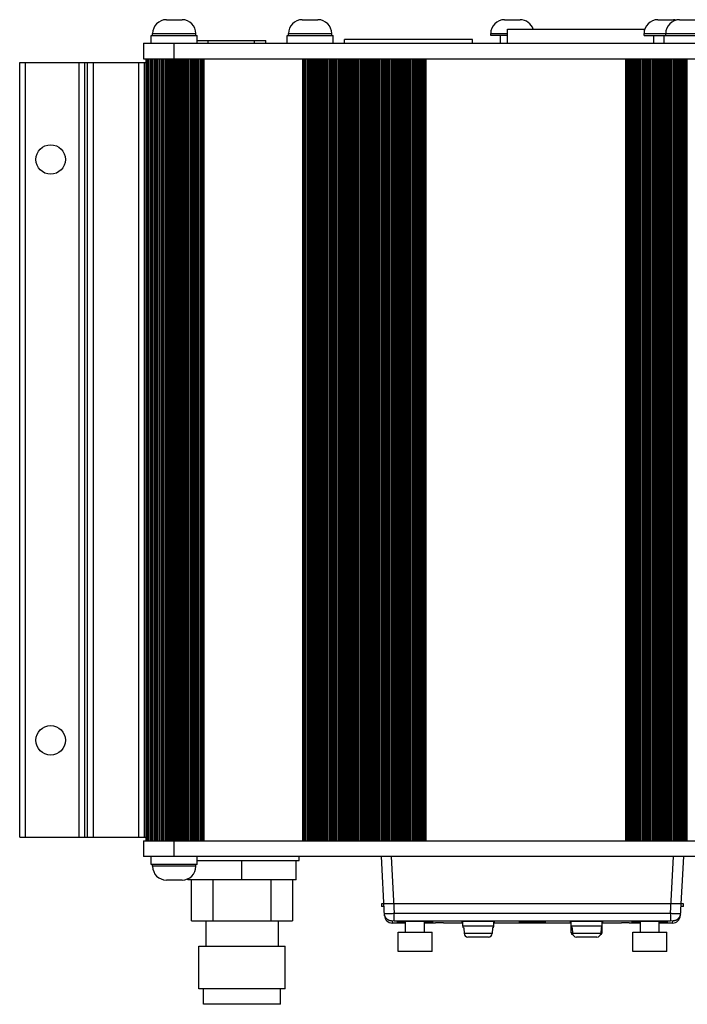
# Model space of a CAD drawing. Header units: inches. Extents: x 0 to 17, y 0 to 11.
# Tile 39 of 40: x 11.6 to 13.2, y 5.4 to 7.9. Entities that reach past the tile are written whole.
import ezdxf

# ---------------------------------------------------------------- set-up
doc = ezdxf.new("R2010")
doc.units = ezdxf.units.IN
doc.header["$LTSCALE"] = 0.935
doc.header["$MEASUREMENT"] = 0
doc.layers.get('0').update_dxf_attribs({"linetype": 'CONTINUOUS'})

msp = doc.modelspace()

# ---------------------------------------------------------------- linework, layer by layer
at = {"color": 7, "linetype": 'Continuous'}
for p, q in [((11.92574, 7.91903), (11.96549, 7.91903)), ((12.27122, 7.91903), (12.31096, 7.91903)), ((12.78499, 7.91903), (12.82474, 7.91903)), ((13.17476, 7.91903), (13.2145, 7.91903)), ((13.22988, 7.91903), (13.26962, 7.91903)), ((11.89074, 7.87903), (11.89074, 7.88403)), ((11.89074, 7.88403), (12.00049, 7.88403)), ((12.00049, 7.87903), (12.00049, 7.88403)), ((12.23622, 7.87903), (12.23622, 7.88403)), ((12.23622, 7.88403), (12.34596, 7.88403)), ((12.34596, 7.87903), (12.34596, 7.88403)), ((12.74999, 7.87903), (12.74999, 7.88403)), ((12.74999, 7.88403), (12.79306, 7.88403)), ((12.79306, 7.85903), (12.79306, 7.89466)), ((12.79306, 7.89466), (13.14151, 7.89466)), ((13.13976, 7.87903), (13.13976, 7.88403)), ((13.13976, 7.88403), (13.30462, 7.88403)), ((13.19488, 7.87903), (13.19488, 7.88403)), ((11.86786, 7.85903), (11.86786, 7.81966)), ((11.86786, 7.85903), (14.63164, 7.85903)), ((11.88696, 7.85903), (11.88696, 7.87903)), ((11.88696, 7.87903), (12.00427, 7.87903)), ((11.94562, 7.81966), (11.94562, 7.85903)), ((12.00427, 7.85903), (12.00427, 7.87903)), ((12.00427, 7.86582), (12.17873, 7.86582)), ((12.03207, 7.85903), (12.03207, 7.86582)), ((12.1492, 7.86582), (12.1492, 7.85903)), ((12.17873, 7.85903), (12.17873, 7.86582)), ((12.23243, 7.85903), (12.23243, 7.87903)), ((12.23243, 7.87903), (12.34974, 7.87903)), ((12.34974, 7.85903), (12.34974, 7.87903)), ((12.37884, 7.85903), (12.37884, 7.86903)), ((12.70384, 7.86903), (12.37884, 7.86903)), ((12.70384, 7.85903), (12.70384, 7.86903)), ((12.79306, 7.87903), (12.74999, 7.87903)), ((12.77487, 7.85903), (12.77487, 7.87903)), ((13.13976, 7.87903), (13.30841, 7.87903)), ((13.16463, 7.85903), (13.16463, 7.87903)), ((13.19109, 7.85903), (13.19109, 7.87903)), ((11.5529, 5.84132), (11.5529, 7.80982)), ((11.5529, 7.80982), (11.87377, 7.80982)), ((11.56766, 5.84132), (11.56766, 7.80982)), ((11.70314, 7.80982), (11.70314, 5.84132)), ((11.71888, 5.84132), (11.71888, 7.80982)), ((11.72472, 7.80982), (11.72472, 5.84132)), ((11.74047, 5.84132), (11.74047, 7.80982)), ((11.85506, 7.80982), (11.85506, 5.84132)), ((11.86786, 7.81966), (14.63164, 7.81966)), ((11.86983, 5.84132), (11.86983, 7.80982)), ((11.87377, 7.81966), (11.87377, 5.83147)), ((11.87538, 5.83147), (11.87538, 7.81966)), ((11.87547, 5.83147), (11.87547, 7.81966)), ((11.87565, 7.81966), (11.87565, 5.83147)), ((11.87989, 5.83147), (11.87989, 7.81966)), ((11.88077, 5.83147), (11.88077, 7.81966)), ((11.88114, 5.83147), (11.88114, 7.81966)), ((11.8815, 7.81966), (11.8815, 5.83147)), ((11.88625, 5.83147), (11.88625, 7.81966)), ((11.88732, 7.81966), (11.88732, 5.83147)), ((11.88964, 5.83147), (11.88964, 7.81966)), ((11.89048, 5.83147), (11.89048, 7.81966)), ((11.89098, 7.81966), (11.89098, 5.83147)), ((11.89598, 5.83147), (11.89598, 7.81966)), ((11.8969, 7.81966), (11.8969, 5.83147)), ((11.90148, 5.83147), (11.90148, 7.81966)), ((11.90294, 5.83147), (11.90294, 7.81966)), ((11.90357, 7.81966), (11.90357, 5.83147)), ((11.90853, 5.83147), (11.90853, 7.81966)), ((11.90923, 7.81966), (11.90923, 5.83147)), ((11.91386, 5.83147), (11.91386, 7.81966)), ((11.91479, 7.81966), (11.91479, 5.83147)), ((11.91563, 5.83147), (11.91563, 7.81966)), ((11.91782, 5.83147), (11.91782, 7.81966)), ((11.91855, 7.81966), (11.91855, 5.83147)), ((11.92318, 5.83147), (11.92318, 7.81966)), ((11.92364, 7.81966), (11.92364, 5.83147)), ((11.92789, 5.83147), (11.92789, 7.81966)), ((11.92893, 7.81966), (11.92893, 5.83147)), ((11.93128, 5.83147), (11.93128, 7.81966)), ((11.93428, 5.83147), (11.93428, 7.81966)), ((11.93506, 7.81966), (11.93506, 5.83147)), ((11.9391, 5.83147), (11.9391, 7.81966)), ((11.93929, 7.81966), (11.93929, 5.83147)), ((11.94294, 5.83147), (11.94294, 7.81966)), ((11.9439, 7.81966), (11.9439, 5.83147)), ((11.94734, 7.81966), (11.94734, 5.83147)), ((11.95089, 5.83147), (11.95089, 7.81966)), ((11.95168, 7.81966), (11.95168, 5.83147)), ((11.95522, 7.81966), (11.95522, 5.83147)), ((11.95876, 5.83147), (11.95876, 7.81966)), ((11.95955, 7.81966), (11.95955, 5.83147)), ((11.96309, 7.81966), (11.96309, 5.83147)), ((11.96664, 5.83147), (11.96664, 7.81966)), ((11.96742, 7.81966), (11.96742, 5.83147)), ((11.97097, 7.81966), (11.97097, 5.83147)), ((11.97451, 5.83147), (11.97451, 7.81966)), ((11.9753, 7.81966), (11.9753, 5.83147)), ((11.97884, 7.81966), (11.97884, 5.83147)), ((11.98238, 5.83147), (11.98238, 7.81966)), ((11.98317, 7.81966), (11.98317, 5.83147)), ((11.98671, 7.81966), (11.98671, 5.83147)), ((11.99026, 5.83147), (11.99026, 7.81966)), ((11.99105, 7.81966), (11.99105, 5.83147)), ((11.99459, 7.81966), (11.99459, 5.83147)), ((11.99813, 5.83147), (11.99813, 7.81966)), ((11.99892, 7.81966), (11.99892, 5.83147)), ((12.00246, 7.81966), (12.00246, 5.83147)), ((12.00601, 5.83147), (12.00601, 7.81966)), ((12.00679, 7.81966), (12.00679, 5.83147)), ((12.01034, 7.81966), (12.01034, 5.83147)), ((12.01388, 5.83147), (12.01388, 7.81966)), ((12.01467, 7.81966), (12.01467, 5.83147)), ((12.01821, 7.81966), (12.01821, 5.83147)), ((12.02175, 5.83147), (12.02175, 7.81966)), ((12.2718, 7.81966), (12.2718, 5.83147)), ((12.27534, 7.81966), (12.27534, 5.83147)), ((12.27888, 5.83147), (12.27888, 7.81966)), ((12.27967, 7.81966), (12.27967, 5.83147)), ((12.28321, 7.81966), (12.28321, 5.83147)), ((12.28676, 5.83147), (12.28676, 7.81966)), ((12.28754, 7.81966), (12.28754, 5.83147)), ((12.29109, 7.81966), (12.29109, 5.83147)), ((12.29463, 5.83147), (12.29463, 7.81966)), ((12.29542, 7.81966), (12.29542, 5.83147)), ((12.29896, 7.81966), (12.29896, 5.83147)), ((12.30251, 5.83147), (12.30251, 7.81966)), ((12.30329, 7.81966), (12.30329, 5.83147)), ((12.30684, 7.81966), (12.30684, 5.83147)), ((12.31038, 5.83147), (12.31038, 7.81966)), ((12.31117, 7.81966), (12.31117, 5.83147)), ((12.31471, 7.81966), (12.31471, 5.83147)), ((12.31825, 5.83147), (12.31825, 7.81966)), ((12.31904, 7.81966), (12.31904, 5.83147)), ((12.32258, 7.81966), (12.32258, 5.83147)), ((12.32613, 5.83147), (12.32613, 7.81966)), ((12.32691, 7.81966), (12.32691, 5.83147)), ((12.33046, 7.81966), (12.33046, 5.83147)), ((12.334, 5.83147), (12.334, 7.81966)), ((12.33479, 7.81966), (12.33479, 5.83147)), ((12.33833, 7.81966), (12.33833, 5.83147)), ((12.34188, 5.83147), (12.34188, 7.81966)), ((12.34266, 7.81966), (12.34266, 5.83147)), ((12.34621, 7.81966), (12.34621, 5.83147)), ((12.34975, 5.83147), (12.34975, 7.81966)), ((12.35054, 7.81966), (12.35054, 5.83147)), ((12.35408, 7.81966), (12.35408, 5.83147)), ((12.35762, 5.83147), (12.35762, 7.81966)), ((12.35841, 7.81966), (12.35841, 5.83147)), ((12.36195, 7.81966), (12.36195, 5.83147)), ((12.3655, 5.83147), (12.3655, 7.81966)), ((12.36628, 7.81966), (12.36628, 5.83147)), ((12.36983, 7.81966), (12.36983, 5.83147)), ((12.37337, 5.83147), (12.37337, 7.81966)), ((12.37416, 7.81966), (12.37416, 5.83147)), ((12.3777, 7.81966), (12.3777, 5.83147)), ((12.38125, 5.83147), (12.38125, 7.81966)), ((12.38203, 7.81966), (12.38203, 5.83147)), ((12.38558, 7.81966), (12.38558, 5.83147)), ((12.38912, 5.83147), (12.38912, 7.81966)), ((12.38991, 7.81966), (12.38991, 5.83147)), ((12.39345, 7.81966), (12.39345, 5.83147)), ((12.39699, 5.83147), (12.39699, 7.81966)), ((12.39778, 7.81966), (12.39778, 5.83147)), ((12.40132, 7.81966), (12.40132, 5.83147)), ((12.40487, 5.83147), (12.40487, 7.81966)), ((12.40565, 7.81966), (12.40565, 5.83147)), ((12.4092, 7.81966), (12.4092, 5.83147)), ((12.41274, 5.83147), (12.41274, 7.81966)), ((12.41353, 7.81966), (12.41353, 5.83147)), ((12.41707, 7.81966), (12.41707, 5.83147)), ((12.42062, 5.83147), (12.42062, 7.81966)), ((12.4214, 7.81966), (12.4214, 5.83147)), ((12.42495, 7.81966), (12.42495, 5.83147)), ((12.42849, 5.83147), (12.42849, 7.81966)), ((12.42928, 7.81966), (12.42928, 5.83147)), ((12.43282, 7.81966), (12.43282, 5.83147)), ((12.43636, 5.83147), (12.43636, 7.81966)), ((12.43715, 7.81966), (12.43715, 5.83147)), ((12.44069, 7.81966), (12.44069, 5.83147)), ((12.44424, 5.83147), (12.44424, 7.81966)), ((12.44502, 7.81966), (12.44502, 5.83147)), ((12.44857, 7.81966), (12.44857, 5.83147)), ((12.45211, 5.83147), (12.45211, 7.81966)), ((12.4529, 7.81966), (12.4529, 5.83147)), ((12.45644, 7.81966), (12.45644, 5.83147)), ((12.45999, 5.83147), (12.45999, 7.81966)), ((12.46077, 7.81966), (12.46077, 5.83147)), ((12.46432, 7.81966), (12.46432, 5.83147)), ((12.46786, 5.83147), (12.46786, 7.81966)), ((12.46865, 7.81966), (12.46865, 5.83147)), ((12.47219, 7.81966), (12.47219, 5.83147)), ((12.47573, 5.83147), (12.47573, 7.81966)), ((12.47652, 7.81966), (12.47652, 5.83147)), ((12.48006, 7.81966), (12.48006, 5.83147)), ((12.48361, 5.83147), (12.48361, 7.81966)), ((12.4844, 7.81966), (12.4844, 5.83147)), ((12.48794, 7.81966), (12.48794, 5.83147)), ((12.49148, 5.83147), (12.49148, 7.81966)), ((12.49227, 7.81966), (12.49227, 5.83147)), ((12.49581, 7.81966), (12.49581, 5.83147)), ((12.49936, 5.83147), (12.49936, 7.81966)), ((12.50014, 7.81966), (12.50014, 5.83147)), ((12.50369, 7.81966), (12.50369, 5.83147)), ((12.50723, 5.83147), (12.50723, 7.81966)), ((12.50802, 7.81966), (12.50802, 5.83147)), ((12.51156, 7.81966), (12.51156, 5.83147)), ((12.5151, 5.83147), (12.5151, 7.81966)), ((12.51589, 7.81966), (12.51589, 5.83147)), ((12.51943, 7.81966), (12.51943, 5.83147)), ((12.52298, 5.83147), (12.52298, 7.81966)), ((12.52377, 7.81966), (12.52377, 5.83147)), ((12.52731, 7.81966), (12.52731, 5.83147)), ((12.53085, 5.83147), (12.53085, 7.81966)), ((12.53164, 7.81966), (12.53164, 5.83147)), ((12.53518, 7.81966), (12.53518, 5.83147)), ((12.53873, 5.83147), (12.53873, 7.81966)), ((12.53951, 7.81966), (12.53951, 5.83147)), ((12.54306, 7.81966), (12.54306, 5.83147)), ((12.5466, 5.83147), (12.5466, 7.81966)), ((12.54739, 7.81966), (12.54739, 5.83147)), ((12.55093, 7.81966), (12.55093, 5.83147)), ((12.55447, 5.83147), (12.55447, 7.81966)), ((12.55526, 7.81966), (12.55526, 5.83147)), ((12.5588, 7.81966), (12.5588, 5.83147)), ((12.56235, 5.83147), (12.56235, 7.81966)), ((12.56314, 7.81966), (12.56314, 5.83147)), ((12.56668, 7.81966), (12.56668, 5.83147)), ((12.57022, 5.83147), (12.57022, 7.81966)), ((12.57101, 7.81966), (12.57101, 5.83147)), ((12.57455, 7.81966), (12.57455, 5.83147)), ((12.5781, 5.83147), (12.5781, 7.81966)), ((12.57888, 7.81966), (12.57888, 5.83147)), ((12.58243, 7.81966), (12.58243, 5.83147)), ((12.58597, 5.83147), (12.58597, 7.81966)), ((13.09266, 7.81966), (13.09266, 5.83147)), ((13.09621, 7.81966), (13.09621, 5.83147)), ((13.09975, 5.83147), (13.09975, 7.81966)), ((13.10054, 7.81966), (13.10054, 5.83147)), ((13.10408, 7.81966), (13.10408, 5.83147)), ((13.10762, 5.83147), (13.10762, 7.81966)), ((13.10841, 7.81966), (13.10841, 5.83147)), ((13.11195, 7.81966), (13.11195, 5.83147)), ((13.1155, 5.83147), (13.1155, 7.81966)), ((13.11628, 7.81966), (13.11628, 5.83147)), ((13.11983, 7.81966), (13.11983, 5.83147)), ((13.12337, 5.83147), (13.12337, 7.81966)), ((13.12416, 7.81966), (13.12416, 5.83147)), ((13.1277, 7.81966), (13.1277, 5.83147)), ((13.13125, 5.83147), (13.13125, 7.81966)), ((13.13203, 7.81966), (13.13203, 5.83147)), ((13.13558, 7.81966), (13.13558, 5.83147)), ((13.13912, 5.83147), (13.13912, 7.81966)), ((13.13991, 7.81966), (13.13991, 5.83147)), ((13.14345, 7.81966), (13.14345, 5.83147)), ((13.14699, 5.83147), (13.14699, 7.81966)), ((13.14778, 7.81966), (13.14778, 5.83147)), ((13.15132, 7.81966), (13.15132, 5.83147)), ((13.15487, 5.83147), (13.15487, 7.81966)), ((13.15565, 7.81966), (13.15565, 5.83147)), ((13.1592, 7.81966), (13.1592, 5.83147)), ((13.16274, 5.83147), (13.16274, 7.81966)), ((13.16353, 7.81966), (13.16353, 5.83147)), ((13.16707, 7.81966), (13.16707, 5.83147)), ((13.17062, 5.83147), (13.17062, 7.81966)), ((13.1714, 7.81966), (13.1714, 5.83147)), ((13.17495, 7.81966), (13.17495, 5.83147)), ((13.17849, 5.83147), (13.17849, 7.81966)), ((13.17928, 7.81966), (13.17928, 5.83147)), ((13.18282, 7.81966), (13.18282, 5.83147)), ((13.18636, 5.83147), (13.18636, 7.81966)), ((13.18715, 7.81966), (13.18715, 5.83147)), ((13.19069, 7.81966), (13.19069, 5.83147)), ((13.19424, 5.83147), (13.19424, 7.81966)), ((13.19502, 7.81966), (13.19502, 5.83147)), ((13.19857, 7.81966), (13.19857, 5.83147)), ((13.20211, 5.83147), (13.20211, 7.81966)), ((13.2029, 7.81966), (13.2029, 5.83147)), ((13.20644, 7.81966), (13.20644, 5.83147)), ((13.20999, 5.83147), (13.20999, 7.81966)), ((13.21077, 7.81966), (13.21077, 5.83147)), ((13.21432, 7.81966), (13.21432, 5.83147)), ((13.21786, 5.83147), (13.21786, 7.81966)), ((13.21865, 7.81966), (13.21865, 5.83147)), ((13.22219, 7.81966), (13.22219, 5.83147)), ((13.22573, 5.83147), (13.22573, 7.81966)), ((13.22652, 7.81966), (13.22652, 5.83147)), ((13.23006, 7.81966), (13.23006, 5.83147)), ((13.23361, 5.83147), (13.23361, 7.81966)), ((13.2344, 7.81966), (13.2344, 5.83147)), ((13.23794, 7.81966), (13.23794, 5.83147)), ((13.24148, 5.83147), (13.24148, 7.81966)), ((13.24227, 7.81966), (13.24227, 5.83147)), ((13.24581, 7.81966), (13.24581, 5.83147)), ((13.24936, 5.83147), (13.24936, 7.81966)), ((11.5529, 5.84132), (11.87377, 5.84132)), ((11.86786, 5.83147), (11.86786, 5.7921)), ((11.86786, 5.83147), (14.63164, 5.83147)), ((11.94562, 5.7921), (11.94562, 5.83147)), ((14.63164, 5.7921), (11.86786, 5.7921)), ((11.88696, 5.7721), (11.88696, 5.7921)), ((12.00427, 5.7721), (12.00427, 5.7921)), ((12.00427, 5.7821), (12.26354, 5.7821)), ((12.11786, 5.73289), (12.11786, 5.7821)), ((12.25565, 5.73289), (12.25565, 5.7821)), ((12.26354, 5.7821), (12.26354, 5.7921)), ((12.48008, 5.64147), (12.47219, 5.7921)), ((12.49716, 5.7921), (12.50477, 5.64686)), ((13.20733, 5.64686), (13.21494, 5.7921)), ((13.23991, 5.7921), (13.23201, 5.64147)), ((12.00427, 5.7721), (11.88696, 5.7721)), ((11.89074, 5.7671), (11.89074, 5.7721)), ((12.00049, 5.7671), (11.89074, 5.7671)), ((12.00049, 5.7671), (12.00049, 5.7721)), ((11.96549, 5.7321), (11.92574, 5.7321)), ((11.98006, 5.73289), (11.98006, 5.73543)), ((12.25565, 5.73289), (11.98006, 5.73289)), ((11.9897, 5.62891), (11.9897, 5.73289)), ((12.04464, 5.62891), (12.04464, 5.73289)), ((12.19108, 5.73289), (12.19108, 5.62891)), ((12.24602, 5.73289), (12.24602, 5.62891)), ((13.23991, 5.67153), (12.47219, 5.67153)), ((12.47219, 5.67153), (12.47219, 5.66531)), ((12.47884, 5.66531), (12.47219, 5.66531)), ((13.23991, 5.66531), (13.23326, 5.66531)), ((13.23991, 5.66531), (13.23991, 5.67153)), ((12.4804, 5.64284), (12.47981, 5.6467)), ((12.48075, 5.64165), (12.4804, 5.64284)), ((13.20733, 5.64686), (12.50477, 5.64686)), ((12.50477, 5.62821), (12.50477, 5.64686)), ((13.20733, 5.64686), (13.20733, 5.62821)), ((13.23169, 5.64284), (13.23141, 5.64182)), ((13.23229, 5.6467), (13.23169, 5.64284)), ((11.9897, 5.62891), (12.24602, 5.62891)), ((12.0259, 5.62891), (12.0259, 5.56395)), ((12.20982, 5.62891), (12.20982, 5.56395)), ((12.50477, 5.62821), (12.49947, 5.62805)), ((12.49947, 5.62805), (12.49974, 5.62281)), ((12.5339, 5.62281), (12.49974, 5.62281)), ((12.50477, 5.62821), (13.20733, 5.62821)), ((12.5339, 5.59939), (12.5339, 5.62701)), ((12.58174, 5.59939), (12.58174, 5.62701)), ((12.60999, 5.62281), (12.58174, 5.62281)), ((12.61066, 5.62318), (12.60999, 5.62314)), ((12.60999, 5.62314), (12.60999, 5.62281)), ((12.62967, 5.62331), (12.61066, 5.62318)), ((12.62967, 5.62331), (12.67888, 5.62331)), ((12.67593, 5.62603), (12.67865, 5.62569)), ((12.67888, 5.61501), (12.67888, 5.62638)), ((12.75762, 5.61501), (12.67888, 5.61501)), ((12.68159, 5.61059), (12.68231, 5.59671)), ((12.75492, 5.61059), (12.75419, 5.59671)), ((12.75762, 5.61501), (12.75762, 5.62638)), ((12.75762, 5.62331), (12.95447, 5.62331)), ((12.75787, 5.62569), (12.76058, 5.62603)), ((12.82652, 5.62645), (12.82652, 5.62603)), ((12.88558, 5.62645), (12.88558, 5.62603)), ((12.95152, 5.62603), (12.95424, 5.62569)), ((12.95447, 5.59828), (12.95447, 5.62638)), ((13.03321, 5.61501), (12.95447, 5.61501)), ((12.95718, 5.61059), (12.95791, 5.59671)), ((13.03051, 5.61059), (13.02978, 5.59671)), ((13.03321, 5.59828), (13.03321, 5.62638)), ((13.03321, 5.62331), (13.08243, 5.62331)), ((13.03346, 5.62569), (13.03617, 5.62603)), ((13.10144, 5.62318), (13.08243, 5.62331)), ((13.10211, 5.62314), (13.10144, 5.62318)), ((13.10211, 5.62281), (13.10211, 5.62314)), ((13.13036, 5.62281), (13.10211, 5.62281)), ((13.13036, 5.59939), (13.13036, 5.62701)), ((13.17819, 5.59939), (13.17819, 5.62701)), ((13.21235, 5.62281), (13.17819, 5.62281)), ((13.21263, 5.62805), (13.20733, 5.62821)), ((13.21235, 5.62281), (13.21263, 5.62805)), ((12.51451, 5.59939), (12.60113, 5.59939)), ((12.51451, 5.55017), (12.51451, 5.59939)), ((12.60113, 5.55017), (12.60113, 5.59939)), ((12.75419, 5.59671), (12.68231, 5.59671)), ((12.74436, 5.58738), (12.69214, 5.58738)), ((12.95782, 5.59828), (12.95447, 5.59828)), ((13.02978, 5.59671), (12.95791, 5.59671)), ((13.01995, 5.58738), (12.96773, 5.58738)), ((13.03321, 5.59828), (13.02987, 5.59828)), ((13.11097, 5.59939), (13.19758, 5.59939)), ((13.11097, 5.55017), (13.11097, 5.59939)), ((13.19758, 5.55017), (13.19758, 5.59939)), ((12.00848, 5.45569), (12.00848, 5.56395)), ((12.00848, 5.56395), (12.22723, 5.56395)), ((12.22723, 5.45569), (12.22723, 5.56395)), ((12.60113, 5.55017), (12.51451, 5.55017)), ((13.19758, 5.55017), (13.11097, 5.55017)), ((12.22723, 5.45569), (12.00848, 5.45569)), ((12.02027, 5.41632), (12.02027, 5.45569)), ((12.21545, 5.41632), (12.21545, 5.45569)), ((12.21545, 5.41632), (12.02027, 5.41632))]:
    msp.add_line(p, q, dxfattribs=at)
for centre in [(11.63164, 7.56376), (11.63164, 6.08738)]:
    msp.add_circle(centre, 0.0374, dxfattribs=at)
for centre, radius, start, end in [((11.92574, 7.88403), 0.035, 90, 180), ((11.96549, 7.88403), 0.035, 0, 90), ((12.27122, 7.88403), 0.035, 90, 180), ((12.31096, 7.88403), 0.035, 0, 90), ((12.78499, 7.88403), 0.035, 90, 180), ((12.82474, 7.88403), 0.035, 17.72479, 90), ((13.17476, 7.88403), 0.035, 90, 180), ((13.22988, 7.88403), 0.035, 90, 180), ((13.2145, 7.88403), 0.035, 77.27015, 90), ((11.92574, 5.7671), 0.035, 180, 270), ((11.96549, 5.7671), 0.035, 270, 360), ((12.49974, 5.6425), 0.01969, 183.00001, 270), ((13.21235, 5.6425), 0.01969, 270, 356.99999), ((12.68388, 5.61501), 0.005, 180, 242.56838), ((12.75262, 5.61501), 0.005, 297.43184, 360), ((12.95947, 5.61501), 0.005, 180, 242.56838), ((13.02821, 5.61501), 0.005, 297.43184, 360), ((12.69214, 5.59722), 0.00984, 183, 270), ((12.74436, 5.59722), 0.00984, 270, 357), ((12.95947, 5.59828), 0.005, 180, 261.57917), ((12.96773, 5.59722), 0.00984, 183, 270), ((13.01995, 5.59722), 0.00984, 270, 357), ((13.02821, 5.59828), 0.005, 278.42064, 360)]:
    msp.add_arc(centre, radius, start, end, dxfattribs=at)
for points, knots in [([(12.50477, 5.64686), (12.50315, 5.64679), (12.49997, 5.64667), (12.49605, 5.64655), (12.49305, 5.64647), (12.49096, 5.64643), (12.489, 5.6464), (12.48719, 5.64638), (12.48555, 5.64637), (12.4841, 5.64638), (12.48284, 5.6464), (12.4818, 5.64643), (12.48106, 5.64647), (12.48059, 5.64651), (12.48032, 5.64654), (12.48013, 5.64657), (12.48001, 5.6466), (12.47994, 5.64662), (12.47989, 5.64664), (12.47984, 5.64666), (12.47981, 5.64668), (12.47981, 5.6467)], [0, 0, 0, 0, 0.1946167, 0.381853, 0.4703271, 0.5542706, 0.6328997, 0.7054554, 0.7712114, 0.829569, 0.8799641, 0.9219128, 0.9550576, 0.9682257, 0.9790846, 0.9876312, 0.9910412, 0.9938808, 0.9961599, 0.9978995, 1, 1, 1, 1]), ([(12.49947, 5.62805), (12.49852, 5.62805), (12.49657, 5.6282), (12.49417, 5.62873), (12.49226, 5.6294), (12.49083, 5.63003), (12.48944, 5.63078), (12.48765, 5.63193), (12.48559, 5.63364), (12.48351, 5.63607), (12.48213, 5.63832), (12.48126, 5.64021), (12.4809, 5.64117), (12.48075, 5.64165)], [0, 0, 0, 0, 0.1152351, 0.2358224, 0.2978698, 0.36095, 0.4248383, 0.4892825, 0.6188245, 0.7482075, 0.875858, 0.9384715, 1, 1, 1, 1]), ([(13.23229, 5.6467), (13.23229, 5.64668), (13.23226, 5.64666), (13.23221, 5.64664), (13.23216, 5.64662), (13.23209, 5.6466), (13.23197, 5.64657), (13.23178, 5.64654), (13.23151, 5.64651), (13.23104, 5.64647), (13.2303, 5.64643), (13.22926, 5.6464), (13.228, 5.64638), (13.22654, 5.64637), (13.22491, 5.64638), (13.2231, 5.6464), (13.22114, 5.64643), (13.21905, 5.64647), (13.21605, 5.64655), (13.21213, 5.64667), (13.20895, 5.64679), (13.20733, 5.64686)], [0, 0, 0, 0, 0.0021016, 0.0038414, 0.0061206, 0.0089604, 0.0123704, 0.020917, 0.0317757, 0.0449438, 0.0780886, 0.1200372, 0.1704323, 0.2287897, 0.2945456, 0.3671011, 0.44573, 0.5296733, 0.6181473, 0.8053835, 1, 1, 1, 1]), ([(13.23141, 5.64182), (13.23125, 5.64134), (13.23091, 5.64037), (13.23005, 5.63846), (13.22867, 5.63619), (13.22693, 5.63414), (13.22535, 5.63268), (13.22407, 5.6317), (13.22273, 5.63082), (13.22133, 5.63006), (13.2199, 5.62942), (13.21797, 5.62874), (13.21555, 5.6282), (13.21359, 5.62805), (13.21263, 5.62805)], [0, 0, 0, 0, 0.0614062, 0.1239128, 0.2514397, 0.3807953, 0.4456896, 0.5104735, 0.5749467, 0.6388727, 0.701996, 0.7640851, 0.8847342, 1, 1, 1, 1]), ([(12.60408, 5.62603), (12.60408, 5.62604), (12.60407, 5.62605), (12.60405, 5.62607), (12.60401, 5.62609), (12.60395, 5.62611), (12.60385, 5.62614), (12.60372, 5.62616), (12.6035, 5.6262), (12.60316, 5.62625), (12.60266, 5.6263), (12.60205, 5.62635), (12.60134, 5.6264), (12.60053, 5.62646), (12.59961, 5.62651), (12.59818, 5.62658), (12.59616, 5.62666), (12.59347, 5.62675), (12.59043, 5.62684), (12.58708, 5.62692), (12.58344, 5.62699), (12.57956, 5.62705), (12.57547, 5.6271), (12.57121, 5.62715), (12.56531, 5.62719), (12.55782, 5.62721), (12.55034, 5.62719), (12.54443, 5.62715), (12.54017, 5.6271), (12.53608, 5.62705), (12.5322, 5.62699), (12.52857, 5.62692), (12.52521, 5.62684), (12.52217, 5.62675), (12.51948, 5.62666), (12.51746, 5.62658), (12.51603, 5.62651), (12.51512, 5.62646), (12.5143, 5.6264), (12.51359, 5.62635), (12.51298, 5.6263), (12.51248, 5.62625), (12.51214, 5.6262), (12.51192, 5.62616), (12.51179, 5.62614), (12.51169, 5.62611), (12.51163, 5.62609), (12.51159, 5.62607), (12.51157, 5.62605), (12.51156, 5.62604), (12.51156, 5.62603)], [0, 0, 0, 0, 0.0003234, 0.0005603, 0.0008605, 0.0016662, 0.002757, 0.0041382, 0.0058118, 0.0100387, 0.0154378, 0.0219999, 0.0297076, 0.0385427, 0.0484863, 0.0595182, 0.08473, 0.1139313, 0.1468505, 0.1831639, 0.2225317, 0.2645689, 0.3088737, 0.3550193, 0.4025604, 0.499994, 0.5974269, 0.6449683, 0.6911149, 0.7354202, 0.7774581, 0.8168264, 0.8531414, 0.8860624, 0.9152648, 0.9404781, 0.9515104, 0.9614546, 0.9702904, 0.9779989, 0.9845617, 0.9899612, 0.9941882, 0.9958619, 0.9972431, 0.9983339, 0.9991395, 0.9994398, 0.9996766, 1, 1, 1, 1]), ([(12.51156, 5.62603), (12.51156, 5.62601), (12.51158, 5.62599), (12.51162, 5.62597), (12.51166, 5.62596), (12.51171, 5.62594), (12.51181, 5.62592), (12.51204, 5.62587), (12.51247, 5.62581), (12.51313, 5.62575), (12.51397, 5.62569), (12.51499, 5.62563), (12.51618, 5.62557), (12.51754, 5.62552), (12.51907, 5.62546), (12.52076, 5.62541), (12.5226, 5.62536), (12.52533, 5.6253), (12.52907, 5.62523), (12.53214, 5.62519), (12.53375, 5.62517)], [0, 0, 0, 0, 0.0018779, 0.0034164, 0.0054316, 0.0079445, 0.0109653, 0.0185484, 0.039929, 0.0696041, 0.1074818, 0.1533997, 0.2071867, 0.268649, 0.3375167, 0.4135023, 0.4963154, 0.5856192, 0.7821748, 1, 1, 1, 1]), ([(12.58189, 5.62517), (12.5835, 5.62519), (12.58658, 5.62523), (12.59031, 5.6253), (12.59304, 5.62536), (12.59488, 5.62541), (12.59657, 5.62546), (12.5981, 5.62552), (12.59946, 5.62557), (12.60066, 5.62563), (12.60167, 5.62569), (12.60251, 5.62575), (12.60317, 5.62581), (12.6036, 5.62587), (12.60383, 5.62592), (12.60393, 5.62594), (12.60398, 5.62596), (12.60402, 5.62597), (12.60406, 5.62599), (12.60408, 5.62601), (12.60408, 5.62603)], [0, 0, 0, 0, 0.2178213, 0.4143772, 0.5036822, 0.5864945, 0.6624804, 0.7313489, 0.7928107, 0.8465977, 0.8925174, 0.9303972, 0.9600729, 0.9814529, 0.9890356, 0.9920561, 0.9945688, 0.9965838, 0.9981222, 1, 1, 1, 1]), ([(12.76058, 5.62603), (12.76058, 5.62604), (12.76057, 5.62605), (12.76055, 5.62606), (12.76051, 5.62608), (12.76045, 5.6261), (12.76036, 5.62613), (12.76025, 5.62615), (12.76005, 5.62619), (12.75973, 5.62623), (12.75928, 5.62628), (12.75872, 5.62632), (12.75807, 5.62637), (12.75732, 5.62642), (12.75648, 5.62647), (12.75518, 5.62653), (12.75333, 5.62661), (12.75087, 5.62669), (12.74809, 5.62677), (12.74502, 5.62684), (12.74169, 5.6269), (12.73814, 5.62696), (12.7344, 5.62701), (12.7305, 5.62704), (12.7251, 5.62708), (12.71825, 5.6271), (12.71141, 5.62708), (12.70601, 5.62704), (12.70211, 5.62701), (12.69836, 5.62696), (12.69481, 5.6269), (12.69149, 5.62684), (12.68842, 5.62677), (12.68564, 5.62669), (12.68317, 5.62661), (12.68133, 5.62653), (12.68002, 5.62647), (12.67918, 5.62642), (12.67844, 5.62637), (12.67778, 5.62632), (12.67723, 5.62628), (12.67678, 5.62623), (12.67646, 5.62619), (12.67626, 5.62615), (12.67614, 5.62613), (12.67605, 5.6261), (12.67599, 5.62608), (12.67596, 5.62606), (12.67594, 5.62605), (12.67593, 5.62604), (12.67593, 5.62603)], [0, 0, 0, 0, 0.0003234, 0.0005602, 0.0008604, 0.001666, 0.0027567, 0.0041378, 0.0058114, 0.010038, 0.0154371, 0.021999, 0.0297065, 0.0385414, 0.048485, 0.0595168, 0.0847285, 0.1139297, 0.1468489, 0.1831623, 0.22253, 0.2645671, 0.308872, 0.3550178, 0.4025591, 0.4999931, 0.5974267, 0.644968, 0.6911145, 0.7354196, 0.7774574, 0.8168257, 0.8531409, 0.8860623, 0.9152651, 0.9404786, 0.9515109, 0.9614551, 0.9702909, 0.9779995, 0.9845622, 0.9899617, 0.9941886, 0.9958622, 0.9972433, 0.998334, 0.9991396, 0.9994398, 0.9996766, 1, 1, 1, 1]), ([(12.82637, 5.62645), (12.826, 5.62643), (12.82532, 5.6264), (12.82436, 5.62635), (12.82354, 5.6263), (12.82286, 5.62625), (12.82233, 5.6262), (12.82199, 5.62615), (12.82178, 5.62611), (12.8217, 5.62609), (12.82164, 5.62607), (12.82162, 5.62605), (12.8216, 5.62604), (12.8216, 5.62603)], [0, 0, 0, 0, 0.2284926, 0.4286215, 0.5996228, 0.7407699, 0.8513776, 0.9310897, 0.9593592, 0.9799655, 0.9874579, 0.9931581, 1, 1, 1, 1]), ([(12.8216, 5.62603), (12.8216, 5.62602), (12.82162, 5.626), (12.82164, 5.62599), (12.8217, 5.62597), (12.82178, 5.62594), (12.82199, 5.62591), (12.82233, 5.62586), (12.82286, 5.62581), (12.82354, 5.62576), (12.82436, 5.62572), (12.82531, 5.62567), (12.826, 5.62565), (12.82637, 5.62563)], [0, 0, 0, 0, 0.0068273, 0.0125162, 0.0199971, 0.0405815, 0.0688322, 0.1485168, 0.2591114, 0.4002576, 0.5712753, 0.7714441, 1, 1, 1, 1]), ([(12.88573, 5.62645), (12.8849, 5.62648), (12.88307, 5.62655), (12.87888, 5.62667), (12.87277, 5.62678), (12.8647, 5.62686), (12.85605, 5.62689), (12.84741, 5.62686), (12.83934, 5.62678), (12.83323, 5.62667), (12.82903, 5.62655), (12.82721, 5.62648), (12.82637, 5.62645)], [0, 0, 0, 0, 0.0423372, 0.0923642, 0.2120274, 0.3509916, 0.4999468, 0.64891, 0.7878947, 0.9075919, 0.9576398, 1, 1, 1, 1]), ([(12.82637, 5.62563), (12.8272, 5.6256), (12.82903, 5.62554), (12.83323, 5.62545), (12.83933, 5.62535), (12.8474, 5.62529), (12.85604, 5.62527), (12.86469, 5.62529), (12.87275, 5.62535), (12.87886, 5.62545), (12.88306, 5.62554), (12.88489, 5.6256), (12.88573, 5.62563)], [0, 0, 0, 0, 0.0423396, 0.0923687, 0.2120342, 0.350997, 0.4999478, 0.6489063, 0.7878892, 0.9075882, 0.9576378, 1, 1, 1, 1]), ([(12.88558, 5.62603), (12.88558, 5.62603), (12.88556, 5.62605), (12.88554, 5.62606), (12.88549, 5.62608), (12.88543, 5.6261), (12.88535, 5.62611), (12.88521, 5.62614), (12.88499, 5.62617), (12.88467, 5.6262), (12.88428, 5.62623), (12.88383, 5.62627), (12.88331, 5.6263), (12.88272, 5.62633), (12.88181, 5.62637), (12.88052, 5.62643), (12.8788, 5.62648), (12.87686, 5.62654), (12.87472, 5.62658), (12.8724, 5.62663), (12.86992, 5.62667), (12.86731, 5.6267), (12.86459, 5.62672), (12.86083, 5.62675), (12.85605, 5.62676), (12.85127, 5.62675), (12.8475, 5.62672), (12.84478, 5.6267), (12.84217, 5.62667), (12.83969, 5.62663), (12.83737, 5.62658), (12.83523, 5.62654), (12.83329, 5.62648), (12.83157, 5.62643), (12.83028, 5.62637), (12.82938, 5.62633), (12.82879, 5.6263), (12.82827, 5.62627), (12.82781, 5.62623), (12.82743, 5.6262), (12.82711, 5.62617), (12.82689, 5.62614), (12.82675, 5.62611), (12.82667, 5.6261), (12.82661, 5.62608), (12.82656, 5.62606), (12.82653, 5.62605), (12.82652, 5.62603), (12.82652, 5.62603)], [0, 0, 0, 0, 0.000323, 0.0008572, 0.0016608, 0.002749, 0.0041271, 0.0057972, 0.0100165, 0.0154082, 0.0219663, 0.0296734, 0.038509, 0.0484524, 0.0594828, 0.0846996, 0.1139053, 0.1468286, 0.1831515, 0.2225214, 0.2645674, 0.3088767, 0.3550277, 0.4025746, 0.5000129, 0.5974501, 0.644996, 0.6911453, 0.7354535, 0.7774982, 0.8168667, 0.853189, 0.8861107, 0.9153151, 0.94053, 0.9515587, 0.9615006, 0.9703347, 0.9780403, 0.9845968, 0.9899868, 0.9942047, 0.9958743, 0.9972519, 0.9983396, 0.999143, 0.999677, 1, 1, 1, 1]), ([(12.82652, 5.62603), (12.82652, 5.62602), (12.82653, 5.62601), (12.82656, 5.62599), (12.82661, 5.62597), (12.82667, 5.62596), (12.82675, 5.62594), (12.82689, 5.62592), (12.82711, 5.62589), (12.82743, 5.62586), (12.82781, 5.62583), (12.82827, 5.6258), (12.82879, 5.62577), (12.82938, 5.62574), (12.83029, 5.6257), (12.83158, 5.62565), (12.8333, 5.6256), (12.83524, 5.62556), (12.83738, 5.62551), (12.8397, 5.62548), (12.84217, 5.62545), (12.84479, 5.62542), (12.8475, 5.6254), (12.85127, 5.62538), (12.85605, 5.62537), (12.86083, 5.62538), (12.86459, 5.6254), (12.86731, 5.62542), (12.86992, 5.62545), (12.8724, 5.62548), (12.87472, 5.62551), (12.87686, 5.62556), (12.8788, 5.6256), (12.88052, 5.62565), (12.88181, 5.6257), (12.88272, 5.62574), (12.88331, 5.62577), (12.88383, 5.6258), (12.88428, 5.62583), (12.88467, 5.62586), (12.88499, 5.62589), (12.88521, 5.62592), (12.88535, 5.62594), (12.88543, 5.62596), (12.88549, 5.62597), (12.88554, 5.62599), (12.88556, 5.62601), (12.88558, 5.62602), (12.88558, 5.62603)], [0, 0, 0, 0, 0.0003224, 0.0008558, 0.0016588, 0.0027465, 0.0041243, 0.0057944, 0.0100137, 0.0154057, 0.021964, 0.0296712, 0.0385068, 0.0484502, 0.0594804, 0.0846971, 0.1139028, 0.146826, 0.1831489, 0.2225188, 0.264565, 0.3088746, 0.355026, 0.4025734, 0.5000129, 0.5974513, 0.6449976, 0.6911474, 0.7354559, 0.7775008, 0.8168694, 0.8531916, 0.8861132, 0.9153176, 0.9405323, 0.951561, 0.9615029, 0.970337, 0.9780426, 0.9845993, 0.9899896, 0.9942076, 0.995877, 0.9972544, 0.9983417, 0.9991444, 0.9996776, 1, 1, 1, 1]), ([(12.8905, 5.62603), (12.8905, 5.62604), (12.89048, 5.62605), (12.89045, 5.62607), (12.8904, 5.62609), (12.89031, 5.62611), (12.89011, 5.62615), (12.88976, 5.6262), (12.88924, 5.62625), (12.88856, 5.6263), (12.88774, 5.62635), (12.88678, 5.6264), (12.8861, 5.62643), (12.88573, 5.62645)], [0, 0, 0, 0, 0.006845, 0.0125463, 0.0200396, 0.0406472, 0.0689176, 0.1486303, 0.2592365, 0.4003771, 0.5713721, 0.7715009, 1, 1, 1, 1]), ([(12.88573, 5.62563), (12.88609, 5.62565), (12.88678, 5.62567), (12.88774, 5.62572), (12.88856, 5.62576), (12.88923, 5.62581), (12.88976, 5.62586), (12.89011, 5.62591), (12.89031, 5.62594), (12.8904, 5.62597), (12.89045, 5.62599), (12.89048, 5.626), (12.8905, 5.62602), (12.8905, 5.62603)], [0, 0, 0, 0, 0.2285492, 0.4287177, 0.5997414, 0.7408937, 0.8514899, 0.931174, 0.959424, 0.9800074, 0.9874876, 0.9931755, 1, 1, 1, 1]), ([(13.03617, 5.62603), (13.03617, 5.62604), (13.03616, 5.62605), (13.03614, 5.62606), (13.0361, 5.62608), (13.03604, 5.6261), (13.03595, 5.62613), (13.03584, 5.62615), (13.03564, 5.62619), (13.03532, 5.62623), (13.03487, 5.62628), (13.03431, 5.62632), (13.03366, 5.62637), (13.03291, 5.62642), (13.03207, 5.62647), (13.03077, 5.62653), (13.02892, 5.62661), (13.02646, 5.62669), (13.02368, 5.62677), (13.02061, 5.62684), (13.01728, 5.6269), (13.01373, 5.62696), (13.00999, 5.62701), (13.00609, 5.62704), (13.00069, 5.62708), (12.99384, 5.6271), (12.987, 5.62708), (12.9816, 5.62704), (12.9777, 5.62701), (12.97396, 5.62696), (12.9704, 5.6269), (12.96708, 5.62684), (12.96401, 5.62677), (12.96123, 5.62669), (12.95877, 5.62661), (12.95692, 5.62653), (12.95561, 5.62647), (12.95477, 5.62642), (12.95403, 5.62637), (12.95338, 5.62632), (12.95282, 5.62628), (12.95237, 5.62623), (12.95205, 5.62619), (12.95185, 5.62615), (12.95173, 5.62613), (12.95164, 5.6261), (12.95158, 5.62608), (12.95155, 5.62606), (12.95153, 5.62605), (12.95152, 5.62604), (12.95152, 5.62603)], [0, 0, 0, 0, 0.0003234, 0.0005602, 0.0008604, 0.001666, 0.0027567, 0.0041378, 0.0058114, 0.010038, 0.0154371, 0.021999, 0.0297065, 0.0385414, 0.048485, 0.0595168, 0.0847285, 0.1139297, 0.1468489, 0.1831623, 0.22253, 0.2645671, 0.308872, 0.3550178, 0.4025591, 0.4999931, 0.5974267, 0.644968, 0.6911145, 0.7354196, 0.7774574, 0.8168257, 0.8531409, 0.8860623, 0.9152651, 0.9404786, 0.9515109, 0.9614551, 0.9702909, 0.9779995, 0.9845622, 0.9899617, 0.9941886, 0.9958622, 0.9972433, 0.998334, 0.9991396, 0.9994398, 0.9996766, 1, 1, 1, 1]), ([(13.20054, 5.62603), (13.20054, 5.62604), (13.20053, 5.62605), (13.2005, 5.62607), (13.20047, 5.62609), (13.2004, 5.62611), (13.20031, 5.62614), (13.20018, 5.62616), (13.19996, 5.6262), (13.19961, 5.62625), (13.19912, 5.6263), (13.19851, 5.62635), (13.1978, 5.6264), (13.19698, 5.62646), (13.19606, 5.62651), (13.19464, 5.62658), (13.19262, 5.62666), (13.18992, 5.62675), (13.18689, 5.62684), (13.18353, 5.62692), (13.1799, 5.62699), (13.17602, 5.62705), (13.17193, 5.6271), (13.16766, 5.62715), (13.16176, 5.62719), (13.15428, 5.62721), (13.14679, 5.62719), (13.14089, 5.62715), (13.13663, 5.6271), (13.13254, 5.62705), (13.12866, 5.62699), (13.12502, 5.62692), (13.12167, 5.62684), (13.11863, 5.62675), (13.11594, 5.62666), (13.11392, 5.62658), (13.11249, 5.62651), (13.11157, 5.62646), (13.11076, 5.6264), (13.11004, 5.62635), (13.10944, 5.6263), (13.10894, 5.62625), (13.1086, 5.6262), (13.10837, 5.62616), (13.10825, 5.62614), (13.10815, 5.62611), (13.10809, 5.62609), (13.10805, 5.62607), (13.10803, 5.62605), (13.10802, 5.62604), (13.10802, 5.62603)], [0, 0, 0, 0, 0.0003234, 0.0005603, 0.0008605, 0.0016662, 0.002757, 0.0041382, 0.0058118, 0.0100387, 0.0154378, 0.0219999, 0.0297076, 0.0385427, 0.0484863, 0.0595182, 0.08473, 0.1139313, 0.1468505, 0.1831639, 0.2225317, 0.2645689, 0.3088737, 0.3550193, 0.4025604, 0.499994, 0.5974269, 0.6449683, 0.6911149, 0.7354202, 0.7774581, 0.8168264, 0.8531414, 0.8860624, 0.9152648, 0.9404781, 0.9515104, 0.9614546, 0.9702904, 0.9779989, 0.9845617, 0.9899612, 0.9941882, 0.9958619, 0.9972431, 0.9983339, 0.9991395, 0.9994398, 0.9996766, 1, 1, 1, 1]), ([(13.10802, 5.62603), (13.10802, 5.62601), (13.10804, 5.62599), (13.10807, 5.62597), (13.10812, 5.62596), (13.10817, 5.62594), (13.10826, 5.62592), (13.1085, 5.62587), (13.10893, 5.62581), (13.10958, 5.62575), (13.11042, 5.62569), (13.11144, 5.62563), (13.11264, 5.62557), (13.114, 5.62552), (13.11553, 5.62546), (13.11722, 5.62541), (13.11906, 5.62536), (13.12179, 5.6253), (13.12552, 5.62523), (13.1286, 5.62519), (13.13021, 5.62517)], [0, 0, 0, 0, 0.0018779, 0.0034164, 0.0054316, 0.0079445, 0.0109653, 0.0185484, 0.039929, 0.0696041, 0.1074818, 0.1533997, 0.2071867, 0.268649, 0.3375167, 0.4135023, 0.4963154, 0.5856192, 0.7821748, 1, 1, 1, 1]), ([(13.17834, 5.62517), (13.17996, 5.62519), (13.18303, 5.62523), (13.18677, 5.6253), (13.1895, 5.62536), (13.19134, 5.62541), (13.19303, 5.62546), (13.19455, 5.62552), (13.19592, 5.62557), (13.19711, 5.62563), (13.19813, 5.62569), (13.19897, 5.62575), (13.19963, 5.62581), (13.20006, 5.62587), (13.20029, 5.62592), (13.20039, 5.62594), (13.20044, 5.62596), (13.20048, 5.62597), (13.20052, 5.62599), (13.20054, 5.62601), (13.20054, 5.62603)], [0, 0, 0, 0, 0.2178213, 0.4143772, 0.5036822, 0.5864945, 0.6624804, 0.7313489, 0.7928107, 0.8465977, 0.8925174, 0.9303972, 0.9600729, 0.9814529, 0.9890356, 0.9920561, 0.9945688, 0.9965838, 0.9981222, 1, 1, 1, 1])]:
    msp.add_open_spline(points, degree=3, knots=knots, dxfattribs=at)

doc.saveas('drawing.dxf')
